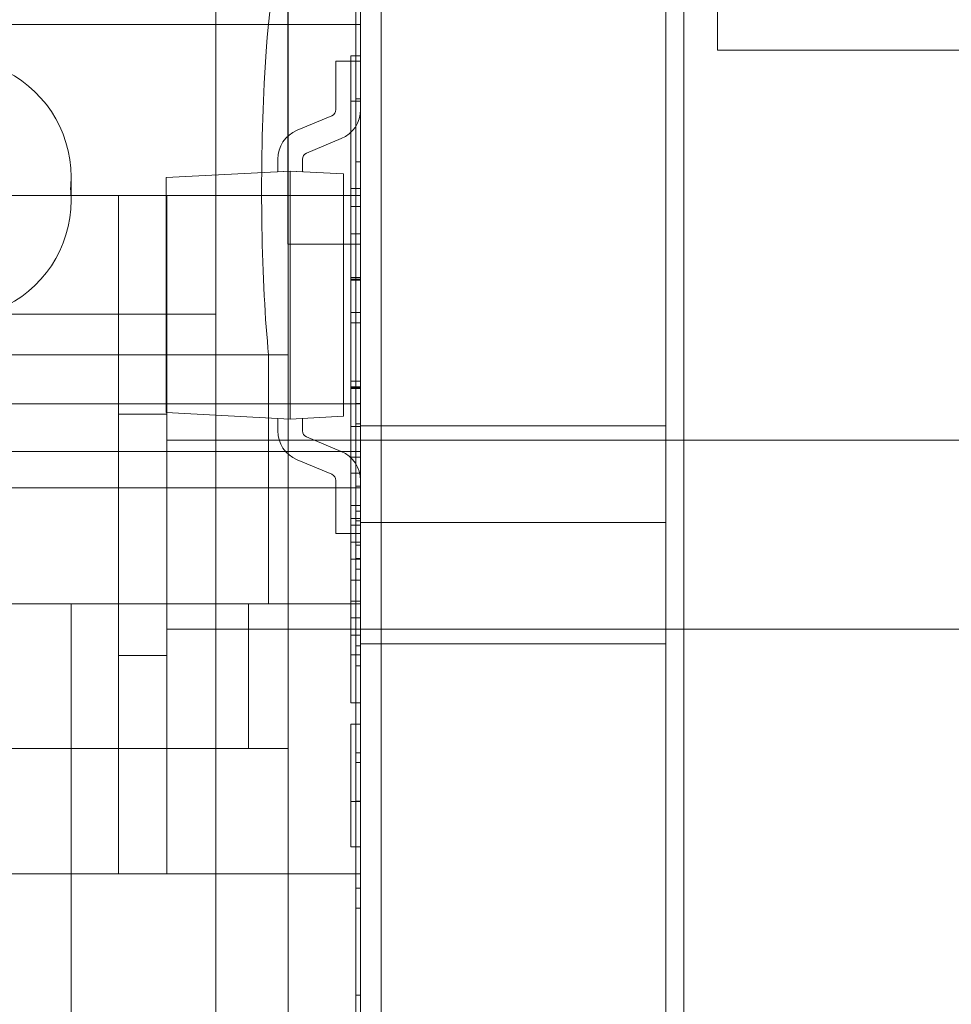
# Model space of a CAD drawing. Header units: inches. Extents: x 1 to 109, y 1 to 85.
# Tile 190 of 256: x 87.254 to 87.414, y 17.084 to 17.254. Entities that reach past the tile are written whole.
import ezdxf

# ---------------------------------------------------------------- set-up
doc = ezdxf.new("R2010")
doc.units = ezdxf.units.IN
doc.header["$MEASUREMENT"] = 0

msp = doc.modelspace()

# ---------------------------------------------------------------- linework, layer by layer
at = {"color": 7, "linetype": 'Continuous', "lineweight": 15, "ltscale": 5}
for p, q in [((87.31622581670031, 21.51910503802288), (87.31622581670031, 15.47743837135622)), ((87.36830915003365, 21.51910503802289), (87.36830915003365, 15.47743837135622)), ((87.31272122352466, 17.83160503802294), (87.31272122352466, 14.83160503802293)), ((87.36522122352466, 14.83160503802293), (87.36522122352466, 17.83160503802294)), ((87.31272122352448, 17.06493837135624), (87.31272122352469, 17.56493837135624)), ((87.31622581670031, 17.46452170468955), (87.31622581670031, 17.07368837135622)), ((87.37414248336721, 17.24827170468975), (87.37414248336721, 17.41493837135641)), ((87.31272122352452, 17.41055531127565), (87.3127212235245, 17.18745819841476)), ((87.300267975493, 17.15307944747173), (87.30026797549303, 17.37723791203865)), ((87.31272122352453, 17.37723791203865), (87.31272122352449, 17.15307944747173)), ((87.31188789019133, 17.18749759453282), (87.31188789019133, 17.3607717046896)), ((87.31272122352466, 17.18749759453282), (87.31272122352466, 17.3607717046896)), ((87.31188789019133, 17.23993837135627), (87.31188789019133, 17.33993837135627)), ((87.31272122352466, 17.23993837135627), (87.31272122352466, 17.33993837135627)), ((87.31188789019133, 17.30660503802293), (87.31188789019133, 17.18404581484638)), ((87.31272122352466, 17.30660503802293), (87.31272122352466, 17.18404581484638)), ((87.28781472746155, 17.15307944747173), (87.28781472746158, 17.30468025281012)), ((87.31188789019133, 17.2857717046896), (87.31188789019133, 17.23993837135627)), ((87.31272122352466, 17.2857717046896), (87.31272122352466, 17.23993837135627)), ((87.30022122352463, 17.27327170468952), (87.30022122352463, 17.22327170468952)), ((87.31272122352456, 17.27327170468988), (87.31272122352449, 17.22327170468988)), ((87.30026797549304, 17.26260480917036), (87.300267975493, 17.19589883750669)), ((87.31272122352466, 17.25868837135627), (87.31272122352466, 17.1670217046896)), ((87.36522122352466, 17.25868837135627), (87.36522122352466, 17.1670217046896)), ((87.28781472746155, 17.20289243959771), (87.28781472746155, 17.25436586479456)), ((87.31272122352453, 17.2527054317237), (87.20479307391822, 17.2527054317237)), ((87.31272122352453, 17.2527054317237), (87.31272122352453, 17.17303959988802)), ((87.54080915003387, 17.24827170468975), (87.37414248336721, 17.24827170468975)), ((87.308456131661, 17.24639882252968), (87.31272122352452, 17.24639882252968)), ((87.308456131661, 17.23807109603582), (87.308456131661, 17.24639882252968)), ((87.311054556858, 17.24729235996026), (87.311054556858, 17.23950211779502)), ((87.311054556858, 17.24729235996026), (87.31272122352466, 17.24729235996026)), ((87.31272122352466, 17.24729235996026), (87.31272122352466, 17.23950211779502)), ((87.31272122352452, 17.23807109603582), (87.31272122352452, 17.24639882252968)), ((87.311054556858, 17.23950211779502), (87.311054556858, 17.22447807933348)), ((87.311054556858, 17.23950211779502), (87.31272122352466, 17.23950211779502)), ((87.31188789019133, 17.23993837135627), (87.31272122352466, 17.23993837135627)), ((87.31272122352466, 17.23950211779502), (87.31272122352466, 17.22447807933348)), ((87.30775075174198, 17.23701165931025), (87.30177493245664, 17.2345133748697)), ((87.30939586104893, 17.2330766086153), (87.30342004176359, 17.23057832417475)), ((87.29844956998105, 17.22951888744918), (87.29844956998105, 17.22738752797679)), ((87.30271466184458, 17.22951888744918), (87.30271466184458, 17.22738752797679)), ((87.31188789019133, 17.1257717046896), (87.31188789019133, 17.22910503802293)), ((87.31188789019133, 17.22910503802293), (87.31272122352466, 17.22910503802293)), ((87.31272122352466, 17.1257717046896), (87.31272122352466, 17.22910503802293)), ((87.27925665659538, 17.22638167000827), (87.30058211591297, 17.22749928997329)), ((87.30058211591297, 17.22749928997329), (87.29844956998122, 17.22738752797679)), ((87.30058211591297, 17.22749928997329), (87.30271466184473, 17.22738752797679)), ((87.30976846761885, 17.22701785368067), (87.30058211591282, 17.22749928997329)), ((87.30058211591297, 17.22749928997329), (87.30058211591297, 17.18484837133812)), ((87.26290823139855, 17.22247158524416), (87.26290823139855, 17.22648455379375)), ((87.26290823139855, 17.22247158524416), (87.26290823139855, 17.22648455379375)), ((87.27925665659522, 17.18596599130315), (87.27925665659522, 17.22638167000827)), ((87.30976846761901, 17.22701785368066), (87.30976846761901, 17.18532980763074)), ((87.311054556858, 17.22447807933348), (87.31272122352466, 17.22447807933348)), ((87.311054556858, 17.22447807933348), (87.311054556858, 17.21668783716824)), ((87.31272122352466, 17.22447807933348), (87.31272122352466, 17.21668783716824)), ((87.31272122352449, 17.22327170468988), (87.18772122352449, 17.22327170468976)), ((87.18772122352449, 17.22327170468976), (87.27105455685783, 17.22327170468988)), ((87.27105455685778, 17.10660503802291), (87.2710545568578, 17.22327170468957)), ((87.27938789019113, 17.22327170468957), (87.2710545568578, 17.22327170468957)), ((87.27938789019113, 17.22327170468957), (87.2793878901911, 17.10660503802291)), ((87.27938789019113, 17.22327170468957), (87.31272122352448, 17.22327170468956)), ((87.30022122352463, 17.22327170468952), (87.31272122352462, 17.22327170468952)), ((87.30022122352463, 17.21493837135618), (87.30022122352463, 17.22327170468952)), ((87.31272122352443, 17.1066050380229), (87.31272122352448, 17.22327170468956)), ((87.31272122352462, 17.21493837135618), (87.31272122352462, 17.22327170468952)), ((87.311054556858, 17.22141762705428), (87.31272122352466, 17.22141762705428)), ((87.311054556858, 17.22141762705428), (87.311054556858, 17.20138557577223)), ((87.311054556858, 17.20917581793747), (87.311054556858, 17.22141762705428)), ((87.31272122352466, 17.22141762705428), (87.31272122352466, 17.20138557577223)), ((87.31272122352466, 17.20917581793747), (87.31272122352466, 17.22141762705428)), ((87.311054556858, 17.21668783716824), (87.31272122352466, 17.21668783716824)), ((87.30022122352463, 17.21493837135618), (87.31272122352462, 17.21493837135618)), ((87.31188789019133, 17.21493837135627), (87.31188789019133, 17.16734646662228)), ((87.31188789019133, 17.21493837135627), (87.31272122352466, 17.21493837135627)), ((87.31188789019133, 17.16657055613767), (87.31188789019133, 17.21493837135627)), ((87.31272122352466, 17.21493837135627), (87.31272122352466, 17.16734646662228)), ((87.31272122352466, 17.16657055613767), (87.31272122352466, 17.21493837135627)), ((87.311054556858, 17.20917581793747), (87.31272122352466, 17.20917581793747)), ((87.311054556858, 17.20138557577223), (87.311054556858, 17.20917581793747)), ((87.311054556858, 17.20889759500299), (87.31272122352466, 17.20889759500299)), ((87.311054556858, 17.20889759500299), (87.311054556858, 17.20318533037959)), ((87.311054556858, 17.20872370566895), (87.31272122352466, 17.20872370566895)), ((87.311054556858, 17.20318533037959), (87.311054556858, 17.20872370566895)), ((87.31272122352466, 17.20138557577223), (87.31272122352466, 17.20917581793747)), ((87.31272122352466, 17.20889759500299), (87.31272122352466, 17.20318533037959)), ((87.31272122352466, 17.20318533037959), (87.31272122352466, 17.20872370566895)), ((87.20479307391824, 17.20289243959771), (87.28781472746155, 17.20289243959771)), ((87.28781472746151, 17.15307944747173), (87.28781472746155, 17.20289243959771)), ((87.311054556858, 17.20318533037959), (87.31272122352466, 17.20318533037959)), ((87.311054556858, 17.20138557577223), (87.31272122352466, 17.20138557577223)), ((87.2047930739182, 17.19589883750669), (87.29689354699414, 17.19589883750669)), ((87.300267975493, 17.19589883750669), (87.2047930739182, 17.19589883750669)), ((87.29689354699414, 17.15307944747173), (87.29689354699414, 17.19589883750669)), ((87.300267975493, 17.19589883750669), (87.300267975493, 17.15307944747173)), ((87.311054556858, 17.1913695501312), (87.31272122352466, 17.1913695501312)), ((87.311054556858, 17.1913695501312), (87.311054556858, 17.18357930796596)), ((87.311054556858, 17.19037838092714), (87.31272122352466, 17.19037838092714)), ((87.311054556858, 17.1902566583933), (87.31272122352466, 17.1902566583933)), ((87.311054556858, 17.19022188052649), (87.31272122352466, 17.19022188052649)), ((87.31272122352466, 17.1913695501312), (87.31272122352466, 17.18357930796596)), ((87.311054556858, 17.19007407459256), (87.31272122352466, 17.19007407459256)), ((87.3127212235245, 17.18745819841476), (87.01908605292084, 17.18745819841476)), ((87.31188789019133, 17.16902471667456), (87.31188789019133, 17.18749759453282)), ((87.31188789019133, 17.18749759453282), (87.31272122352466, 17.18749759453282)), ((87.31272122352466, 17.16902471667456), (87.31272122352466, 17.18749759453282)), ((87.3127212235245, 17.17925609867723), (87.3127212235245, 17.18745819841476)), ((87.31272122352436, 17.18745819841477), (87.31272122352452, 17.17925609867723)), ((87.27938789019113, 17.18569656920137), (87.27105455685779, 17.18569656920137)), ((87.27105455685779, 17.1441801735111), (87.27105455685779, 17.18569656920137)), ((87.27925665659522, 17.18596599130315), (87.30058211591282, 17.18484837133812)), ((87.27938789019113, 17.18118837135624), (87.27938789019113, 17.18567576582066)), ((87.30976846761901, 17.18532980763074), (87.30058211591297, 17.18484837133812)), ((87.30058211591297, 17.18484837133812), (87.29844956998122, 17.18496013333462)), ((87.29844956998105, 17.18282877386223), (87.29844956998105, 17.18496013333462)), ((87.30058211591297, 17.18484837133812), (87.30271466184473, 17.18496013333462)), ((87.30271466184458, 17.18282877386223), (87.30271466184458, 17.18496013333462)), ((87.311054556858, 17.18357930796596), (87.31272122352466, 17.18357930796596)), ((87.31188789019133, 17.18404581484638), (87.31188789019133, 17.16085202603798)), ((87.31188789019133, 17.18404581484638), (87.31272122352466, 17.18404581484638)), ((87.31272122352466, 17.18404581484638), (87.31272122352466, 17.16085202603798)), ((87.36522122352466, 17.18368837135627), (87.31272122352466, 17.18368837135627)), ((87.31272122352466, 17.18368837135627), (87.31272122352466, 17.14627327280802)), ((87.36522122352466, 17.18368837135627), (87.36522122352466, 17.14627327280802)), ((87.30939586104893, 17.17927105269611), (87.30342004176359, 17.18176933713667)), ((87.27938789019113, 17.18118837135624), (87.27938789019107, 17.14868837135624)), ((87.27938789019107, 17.14868837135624), (87.27938789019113, 17.18118837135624)), ((87.27938789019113, 17.14868837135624), (87.27938789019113, 17.18118837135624)), ((87.27938789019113, 17.18118837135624), (87.41688789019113, 17.18118837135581)), ((87.31272122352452, 17.17925609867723), (87.01908605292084, 17.17925609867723)), ((87.311054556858, 17.17829307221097), (87.311054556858, 17.16997246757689)), ((87.311054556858, 17.16076502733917), (87.311054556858, 17.17829307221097)), ((87.311054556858, 17.17829307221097), (87.31272122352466, 17.17829307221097)), ((87.31272122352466, 17.16076502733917), (87.31272122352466, 17.17829307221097)), ((87.31272122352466, 17.17829307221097), (87.31272122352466, 17.16997246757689)), ((87.30775075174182, 17.17533600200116), (87.30177493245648, 17.17783428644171)), ((87.311054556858, 17.17551084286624), (87.31272122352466, 17.17551084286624)), ((87.30845613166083, 17.17427656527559), (87.30845613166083, 17.16516333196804)), ((87.31188789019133, 17.1732717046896), (87.31272122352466, 17.1732717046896)), ((87.31188789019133, 17.14237914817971), (87.31188789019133, 17.1732717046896)), ((87.31188789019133, 17.1732717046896), (87.31188789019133, 17.14583092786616)), ((87.31272122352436, 17.17427656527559), (87.31272122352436, 17.16516333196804)), ((87.31272122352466, 17.14237914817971), (87.31272122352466, 17.1732717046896)), ((87.31272122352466, 17.1732717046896), (87.31272122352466, 17.14583092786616)), ((87.20479307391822, 17.17300464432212), (87.31272122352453, 17.17300464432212)), ((87.311054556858, 17.16997246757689), (87.311054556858, 17.1665990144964)), ((87.311054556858, 17.16997246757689), (87.31272122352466, 17.16997246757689)), ((87.31272122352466, 17.16997246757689), (87.31272122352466, 17.1665990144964)), ((87.31188789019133, 17.16734646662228), (87.31188789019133, 17.16902471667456)), ((87.31188789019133, 17.16902471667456), (87.31272122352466, 17.16902471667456)), ((87.31272122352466, 17.16734646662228), (87.31272122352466, 17.16902471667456)), ((87.311054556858, 17.167720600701), (87.31272122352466, 17.167720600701)), ((87.311054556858, 17.1665990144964), (87.311054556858, 17.14768854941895)), ((87.311054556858, 17.1665990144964), (87.31272122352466, 17.1665990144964)), ((87.31188789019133, 17.16734646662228), (87.31272122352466, 17.16734646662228)), ((87.31188789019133, 17.16657055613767), (87.31272122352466, 17.16657055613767)), ((87.31188789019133, 17.08573722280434), (87.31188789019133, 17.16657055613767)), ((87.31272122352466, 17.1670217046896), (87.36522122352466, 17.1670217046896)), ((87.31272122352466, 17.1665990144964), (87.31272122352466, 17.14768854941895)), ((87.31272122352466, 17.08573722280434), (87.31272122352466, 17.16657055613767)), ((87.30845613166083, 17.16516333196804), (87.31272122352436, 17.16516333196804)), ((87.311054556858, 17.16365159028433), (87.311054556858, 17.15714812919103)), ((87.311054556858, 17.15064466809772), (87.311054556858, 17.16365159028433)), ((87.311054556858, 17.16365159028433), (87.31272122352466, 17.16365159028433)), ((87.31188789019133, 17.16317519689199), (87.31188789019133, 17.08234186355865)), ((87.31188789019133, 17.16317519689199), (87.31272122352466, 17.16317519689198)), ((87.31188789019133, 17.15901312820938), (87.31188789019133, 17.16317519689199)), ((87.31272122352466, 17.15064466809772), (87.31272122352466, 17.16365159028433)), ((87.31272122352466, 17.16365159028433), (87.31272122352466, 17.15714812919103)), ((87.31272122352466, 17.15901312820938), (87.31272122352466, 17.16317519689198)), ((87.31272122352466, 17.16317519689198), (87.31272122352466, 17.08234186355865)), ((87.311054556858, 17.15353992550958), (87.311054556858, 17.16076502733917)), ((87.311054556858, 17.16076502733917), (87.31272122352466, 17.16076502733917)), ((87.31188789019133, 17.16085202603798), (87.31188789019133, 17.15901312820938)), ((87.31188789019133, 17.16085202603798), (87.31272122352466, 17.16085202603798)), ((87.31272122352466, 17.16085202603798), (87.31272122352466, 17.15901312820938)), ((87.31272122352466, 17.15353992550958), (87.31272122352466, 17.16076502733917)), ((87.31188789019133, 17.15901312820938), (87.31272122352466, 17.15901312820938)), ((87.311054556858, 17.15714812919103), (87.311054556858, 17.15064466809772)), ((87.311054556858, 17.15714812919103), (87.31272122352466, 17.15714812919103)), ((87.31272122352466, 17.15714812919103), (87.31272122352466, 17.15064466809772)), ((87.2047930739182, 17.15307944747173), (87.29689354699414, 17.15307944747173)), ((87.2047930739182, 17.15307944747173), (87.28781472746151, 17.15307944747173)), ((87.2047930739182, 17.15307944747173), (87.300267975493, 17.15307944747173)), ((87.26290823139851, 17.15307944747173), (87.2934387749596, 17.15307944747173)), ((87.26290823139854, 17.15307944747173), (87.28781472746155, 17.15307944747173)), ((87.26290823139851, 17.15307944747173), (87.26290823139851, 17.12817295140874)), ((87.2629082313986, 16.3892802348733), (87.26290823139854, 17.15307944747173)), ((87.28781472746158, 16.3892802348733), (87.28781472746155, 17.15307944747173)), ((87.2934387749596, 17.15307944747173), (87.29689354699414, 17.15307944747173)), ((87.2934387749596, 17.15307944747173), (87.2934387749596, 17.12817295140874)), ((87.300267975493, 17.15307944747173), (87.300267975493, 17.12817295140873)), ((87.30026797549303, 17.1530794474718), (87.31272122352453, 17.1530794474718)), ((87.30026797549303, 17.1530794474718), (87.30026797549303, 16.38928023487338)), ((87.311054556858, 17.13600318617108), (87.311054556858, 17.15353992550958)), ((87.311054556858, 17.15353992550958), (87.31272122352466, 17.15353992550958)), ((87.31272122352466, 17.13600318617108), (87.31272122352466, 17.15353992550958)), ((87.311054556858, 17.15064466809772), (87.31272122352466, 17.15064466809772)), ((87.27938789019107, 17.14868837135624), (87.27938789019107, 17.14420097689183)), ((87.41688789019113, 17.14868837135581), (87.27938789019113, 17.14868837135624)), ((87.311054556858, 17.14768854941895), (87.311054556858, 17.14431509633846)), ((87.311054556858, 17.14768854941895), (87.31272122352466, 17.14768854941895)), ((87.31272122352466, 17.14768854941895), (87.31272122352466, 17.14431509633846)), ((87.31272122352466, 17.14618837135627), (87.36522122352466, 17.14618837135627)), ((87.31188789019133, 17.14583092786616), (87.31272122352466, 17.14583092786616)), ((87.31188789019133, 17.14583092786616), (87.31188789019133, 17.0857717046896)), ((87.31272122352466, 17.14583092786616), (87.31272122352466, 17.0857717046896)), ((87.27105455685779, 17.1441801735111), (87.27938789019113, 17.1441801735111)), ((87.311054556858, 17.14431509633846), (87.311054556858, 17.13600318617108)), ((87.311054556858, 17.14431509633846), (87.31272122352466, 17.14431509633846)), ((87.31272122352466, 17.14431509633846), (87.31272122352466, 17.13600318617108)), ((87.31188789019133, 17.14237914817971), (87.31272122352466, 17.14237914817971)), ((87.31188789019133, 17.07743837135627), (87.31188789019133, 17.14237914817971)), ((87.31272122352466, 17.07743837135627), (87.31272122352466, 17.14237914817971)), ((87.311054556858, 17.13600318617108), (87.31272122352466, 17.13600318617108)), ((87.311054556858, 17.13238628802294), (87.311054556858, 17.11903158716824)), ((87.311054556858, 17.13238628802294), (87.31272122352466, 17.13238628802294)), ((87.311054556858, 17.11124134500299), (87.311054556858, 17.13238628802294)), ((87.31272122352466, 17.13238628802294), (87.31272122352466, 17.11903158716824)), ((87.31272122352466, 17.11124134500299), (87.31272122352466, 17.13238628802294)), ((87.2047930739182, 17.12817295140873), (87.300267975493, 17.12817295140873)), ((87.26290823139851, 17.12817295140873), (87.2047930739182, 17.12817295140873)), ((87.26290823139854, 16.41418673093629), (87.26290823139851, 17.12817295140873)), ((87.2934387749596, 17.12817295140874), (87.26290823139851, 17.12817295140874)), ((87.2934387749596, 17.12817295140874), (87.300267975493, 17.12817295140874)), ((87.300267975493, 17.12817295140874), (87.30026797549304, 16.41418673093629)), ((87.31188789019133, 17.12743837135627), (87.31272122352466, 17.12743837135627)), ((87.31188789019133, 17.10416426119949), (87.31188789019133, 17.12743837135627)), ((87.31188789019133, 17.12743837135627), (87.31188789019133, 17.03124759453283)), ((87.31272122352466, 17.10416426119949), (87.31272122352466, 17.12743837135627)), ((87.31272122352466, 17.12743837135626), (87.31272122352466, 17.03124759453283)), ((87.31272122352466, 17.1257717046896), (87.31188789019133, 17.1257717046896)), ((87.31188789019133, 17.10416426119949), (87.31188789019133, 17.1257717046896)), ((87.31188789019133, 17.1257717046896), (87.31188789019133, 17.10071248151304)), ((87.31272122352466, 17.10416426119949), (87.31272122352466, 17.1257717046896)), ((87.31272122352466, 17.1257717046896), (87.31272122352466, 17.10071248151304)), ((87.311054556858, 17.11903158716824), (87.31272122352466, 17.11903158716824)), ((87.311054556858, 17.11903158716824), (87.311054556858, 17.11124134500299)), ((87.31188789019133, 17.11910503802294), (87.31188789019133, 17.0732717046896)), ((87.31188789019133, 17.11910503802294), (87.31272122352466, 17.11910503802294)), ((87.31188789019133, 17.11910503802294), (87.31188789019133, 17.10071248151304)), ((87.31188789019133, 17.02779581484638), (87.31188789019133, 17.11910503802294)), ((87.31272122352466, 17.11910503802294), (87.31272122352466, 17.0732717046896)), ((87.31272122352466, 17.02779581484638), (87.31272122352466, 17.11910503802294)), ((87.31272122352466, 17.11910503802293), (87.31272122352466, 17.10071248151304)), ((87.31272122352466, 17.11903158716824), (87.31272122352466, 17.11124134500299)), ((87.311054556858, 17.11124134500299), (87.31272122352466, 17.11124134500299)), ((87.18772122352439, 17.1066050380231), (87.27105455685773, 17.10660503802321)), ((87.3127212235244, 17.10660503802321), (87.18772122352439, 17.1066050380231)), ((87.27105455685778, 17.10660503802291), (87.2793878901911, 17.10660503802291)), ((87.2793878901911, 17.10660503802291), (87.31272122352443, 17.1066050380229)), ((87.3127212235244, 17.10660503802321), (87.3127212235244, 17.08160503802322)), ((87.31188789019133, 17.10416426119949), (87.31272122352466, 17.10416426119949)), ((87.31188789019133, 17.0732717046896), (87.31188789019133, 17.10416426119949)), ((87.31188789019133, 17.0857717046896), (87.31188789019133, 17.10416426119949)), ((87.31272122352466, 17.0732717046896), (87.31272122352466, 17.10416426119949)), ((87.31272122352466, 17.0857717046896), (87.31272122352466, 17.10416426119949)), ((87.31188789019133, 17.10071248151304), (87.31272122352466, 17.10071248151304)), ((87.31188789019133, 17.10071248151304), (87.31188789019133, 17.0732717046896)), ((87.31188789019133, 17.10071248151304), (87.31188789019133, 17.07743837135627)), ((87.31272122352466, 17.10071248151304), (87.31272122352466, 17.0732717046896)), ((87.31272122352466, 17.10071248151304), (87.31272122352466, 17.07743837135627)), ((87.31188789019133, 17.0857717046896), (87.31272122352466, 17.0857717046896)), ((87.31188789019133, 17.08573722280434), (87.31272122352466, 17.08573722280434)), ((87.31188789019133, 16.90660503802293), (87.31188789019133, 17.08573722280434)), ((87.31272122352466, 16.90660503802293), (87.31272122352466, 17.08573722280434))]:
    msp.add_line(p, q, dxfattribs=at)
at = {"color": 7, "linetype": 'Continuous', "lineweight": 15, "ltscale": 25}
for centre, radius, start, end in [((87.15355915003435, 16.66477170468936), 0.9895833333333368, 3.137758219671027, 176.862241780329), ((87.15355915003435, 16.66477170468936), 0.9895833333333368, 3.137758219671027, 176.862241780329), ((87.15355915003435, 16.66477170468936), 0.983750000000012, 3.156382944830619, 176.8436170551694), ((87.15355915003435, 16.66477170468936), 0.983750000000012, 3.156382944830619, 176.8436170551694), ((87.24256792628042, 17.22648455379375), 0.02034030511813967, 0, 67.18511277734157), ((87.30730783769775, 17.23807109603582), 0.001148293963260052, 292.688126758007, 0), ((87.30730783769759, 17.23807109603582), 0.001148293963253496, 292.6881267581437, 0), ((87.30730783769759, 17.23807109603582), 0.005413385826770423, 292.6881267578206, 0), ((87.30730783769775, 17.23807109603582), 0.005413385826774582, 292.6881267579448, 0), ((87.30386295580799, 17.22951888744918), 0.005413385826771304, 112.6881267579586, 180), ((87.30386295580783, 17.22951888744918), 0.005413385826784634, 112.6881267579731, 180), ((87.30386295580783, 17.22951888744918), 0.001148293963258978, 112.6881267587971, 180), ((87.30386295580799, 17.22951888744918), 0.001148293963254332, 112.6881267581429, 180), ((87.24256792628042, 17.22648455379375), 0.02034030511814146, 354.3388089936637, 0), ((87.24256792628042, 17.22247158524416), 0.02034030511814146, 0, 5.661191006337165), ((87.24256792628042, 17.22247158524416), 0.02034030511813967, 292.8148872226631, 0), ((87.30386295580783, 17.18282877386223), 0.005413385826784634, 180, 247.3118732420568), ((87.30386295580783, 17.18282877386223), 0.005413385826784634, 180, 247.3118732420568), ((87.30386295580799, 17.18282877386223), 0.005413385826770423, 180, 247.3118732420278), ((87.30386295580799, 17.18282877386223), 0.005413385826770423, 180, 247.3118732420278), ((87.30386295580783, 17.18282877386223), 0.001148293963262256, 180, 247.3118732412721), ((87.30386295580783, 17.18282877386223), 0.001148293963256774, 180, 247.3118732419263), ((87.30386295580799, 17.18282877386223), 0.001148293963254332, 180, 247.3118732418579), ((87.30386295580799, 17.18282877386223), 0.001148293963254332, 180, 247.3118732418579), ((87.30730783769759, 17.17427656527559), 0.005413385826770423, 0, 67.31187324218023), ((87.30730783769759, 17.17427656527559), 0.005413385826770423, 0, 67.31187324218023), ((87.30730783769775, 17.17427656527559), 0.005413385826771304, 0, 67.31187324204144), ((87.30730783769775, 17.17427656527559), 0.005413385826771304, 0, 67.31187324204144), ((87.30730783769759, 17.17427656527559), 0.001148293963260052, 0, 67.31187324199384), ((87.30730783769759, 17.17427656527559), 0.001148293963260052, 0, 67.31187324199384), ((87.30730783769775, 17.17427656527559), 0.001148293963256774, 0, 67.31187324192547), ((87.30730783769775, 17.17427656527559), 0.001148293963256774, 0, 67.31187324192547)]:
    msp.add_arc(centre, radius, start, end, dxfattribs=at)
msp.add_ellipse((87.29946454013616, 17.22447806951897), major_axis=(0, 0.03902017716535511), ratio=0.09677419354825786, start_param=6.068780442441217, end_param=8.67585396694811, dxfattribs=at)
at = {"color": 7, "linetype": 'Continuous', "lineweight": 15, "ltscale": 5}
for points, knots in [([(87.311054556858, 17.19037838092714), (87.311054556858, 17.19065395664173), (87.311054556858, 17.19120502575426), (87.311054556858, 17.19203116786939), (87.311054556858, 17.19285492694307), (87.311054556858, 17.19367608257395), (87.311054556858, 17.19449304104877), (87.311054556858, 17.19530376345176), (87.31105455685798, 17.1961101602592), (87.31105455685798, 17.19692289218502), (87.311054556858, 17.1977366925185), (87.311054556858, 17.19855581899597), (87.311054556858, 17.19936643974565), (87.311054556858, 17.20016245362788), (87.311054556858, 17.20094824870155), (87.311054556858, 17.20172249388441), (87.311054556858, 17.20247792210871), (87.311054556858, 17.20322090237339), (87.311054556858, 17.20395090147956), (87.311054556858, 17.20465739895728), (87.311054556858, 17.20534544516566), (87.311054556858, 17.20600448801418), (87.31105455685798, 17.20663341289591), (87.311054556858, 17.20723041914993), (87.311054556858, 17.20780578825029), (87.311054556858, 17.20835865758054), (87.311054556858, 17.20871794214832), (87.311054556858, 17.20889759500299)], [0, 0, 0, 0, 0.03920292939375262, 0.07839414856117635, 0.117597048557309, 0.1568027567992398, 0.1959970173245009, 0.2351967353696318, 0.2744046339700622, 0.3135984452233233, 0.3546629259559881, 0.3957376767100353, 0.4367984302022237, 0.4778626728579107, 0.5189372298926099, 0.5599997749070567, 0.601062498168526, 0.6421369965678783, 0.6832001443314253, 0.7242643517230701, 0.7653353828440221, 0.8064002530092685, 0.8451206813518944, 0.8838417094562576, 0.9225636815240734, 0.9612795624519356, 1, 1, 1, 1]), ([(87.311054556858, 17.20872370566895), (87.311054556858, 17.20849947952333), (87.311054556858, 17.20805101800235), (87.311054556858, 17.20737155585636), (87.311054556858, 17.20667944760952), (87.311054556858, 17.20596845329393), (87.31105455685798, 17.20524105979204), (87.31105455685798, 17.20450403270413), (87.311054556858, 17.20377072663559), (87.311054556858, 17.20303998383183), (87.311054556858, 17.20231328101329), (87.311054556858, 17.20157258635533), (87.311054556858, 17.20081690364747), (87.311054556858, 17.20004275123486), (87.311054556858, 17.19925258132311), (87.311054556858, 17.19844853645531), (87.311054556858, 17.19763276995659), (87.311054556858, 17.19680714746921), (87.311054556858, 17.19597264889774), (87.311054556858, 17.19513158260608), (87.311054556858, 17.19430178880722), (87.31105455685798, 17.19348354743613), (87.311054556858, 17.19267893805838), (87.311054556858, 17.19187269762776), (87.311054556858, 17.19106481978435), (87.311054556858, 17.19052606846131), (87.311054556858, 17.1902566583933)], [0, 0, 0, 0, 0.04479760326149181, 0.08959705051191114, 0.1343977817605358, 0.179193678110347, 0.2239953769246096, 0.268795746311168, 0.3135945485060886, 0.3546622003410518, 0.3957280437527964, 0.4367980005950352, 0.4778635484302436, 0.518931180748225, 0.5599990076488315, 0.6010657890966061, 0.6421330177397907, 0.6832007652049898, 0.7242658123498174, 0.7653347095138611, 0.8064016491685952, 0.8451184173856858, 0.883842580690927, 0.9225642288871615, 0.9612771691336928, 1, 1, 1, 1]), ([(87.31272122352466, 17.19037838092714), (87.31272122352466, 17.19065395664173), (87.31272122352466, 17.19120502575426), (87.31272122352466, 17.19203116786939), (87.31272122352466, 17.19285492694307), (87.31272122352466, 17.19367608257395), (87.31272122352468, 17.19449304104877), (87.31272122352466, 17.19530376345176), (87.31272122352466, 17.1961101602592), (87.31272122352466, 17.19692289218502), (87.31272122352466, 17.1977366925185), (87.31272122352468, 17.19855581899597), (87.31272122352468, 17.19936643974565), (87.31272122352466, 17.20016245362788), (87.31272122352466, 17.20094824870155), (87.31272122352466, 17.20172249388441), (87.31272122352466, 17.20247792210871), (87.31272122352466, 17.20322090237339), (87.31272122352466, 17.20395090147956), (87.31272122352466, 17.20465739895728), (87.31272122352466, 17.20534544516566), (87.31272122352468, 17.20600448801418), (87.31272122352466, 17.20663341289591), (87.31272122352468, 17.20723041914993), (87.31272122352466, 17.20780578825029), (87.31272122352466, 17.20835865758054), (87.31272122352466, 17.20871794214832), (87.31272122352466, 17.20889759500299)], [0, 0, 0, 0, 0.03920292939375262, 0.07839414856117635, 0.117597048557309, 0.1568027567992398, 0.1959970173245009, 0.2351967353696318, 0.2744046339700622, 0.3135984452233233, 0.3546629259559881, 0.3957376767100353, 0.4367984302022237, 0.4778626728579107, 0.5189372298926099, 0.5599997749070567, 0.601062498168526, 0.6421369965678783, 0.6832001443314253, 0.7242643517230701, 0.7653353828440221, 0.8064002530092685, 0.8451206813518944, 0.8838417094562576, 0.9225636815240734, 0.9612795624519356, 1, 1, 1, 1]), ([(87.31272122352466, 17.20872370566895), (87.31272122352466, 17.20849947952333), (87.31272122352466, 17.20805101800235), (87.31272122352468, 17.20737155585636), (87.31272122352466, 17.20667944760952), (87.31272122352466, 17.20596845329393), (87.31272122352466, 17.20524105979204), (87.31272122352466, 17.20450403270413), (87.31272122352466, 17.20377072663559), (87.31272122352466, 17.20303998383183), (87.31272122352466, 17.20231328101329), (87.31272122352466, 17.20157258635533), (87.31272122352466, 17.20081690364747), (87.31272122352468, 17.20004275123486), (87.31272122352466, 17.19925258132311), (87.31272122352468, 17.19844853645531), (87.31272122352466, 17.19763276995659), (87.31272122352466, 17.19680714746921), (87.31272122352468, 17.19597264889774), (87.31272122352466, 17.19513158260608), (87.31272122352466, 17.19430178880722), (87.31272122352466, 17.19348354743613), (87.31272122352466, 17.19267893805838), (87.31272122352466, 17.19187269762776), (87.31272122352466, 17.19106481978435), (87.31272122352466, 17.19052606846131), (87.31272122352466, 17.1902566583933)], [0, 0, 0, 0, 0.04479760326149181, 0.08959705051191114, 0.1343977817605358, 0.179193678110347, 0.2239953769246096, 0.268795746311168, 0.3135945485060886, 0.3546622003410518, 0.3957280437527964, 0.4367980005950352, 0.4778635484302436, 0.518931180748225, 0.5599990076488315, 0.6010657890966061, 0.6421330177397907, 0.6832007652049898, 0.7242658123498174, 0.7653347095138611, 0.8064016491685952, 0.8451184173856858, 0.883842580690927, 0.9225642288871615, 0.9612771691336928, 1, 1, 1, 1]), ([(87.311054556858, 17.19022188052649), (87.311054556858, 17.19044405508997), (87.31105455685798, 17.19088826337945), (87.311054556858, 17.1915540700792), (87.311054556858, 17.19221827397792), (87.311054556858, 17.19287906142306), (87.31105455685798, 17.19353531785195), (87.311054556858, 17.19418582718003), (87.311054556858, 17.194811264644), (87.311054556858, 17.19541085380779), (87.31105455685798, 17.19598428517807), (87.311054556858, 17.19654804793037), (87.311054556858, 17.19710150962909), (87.31105455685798, 17.19764091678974), (87.311054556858, 17.19822293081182), (87.311054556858, 17.19885319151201), (87.311054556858, 17.19952067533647), (87.311054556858, 17.20017038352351), (87.311054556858, 17.20080263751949), (87.31105455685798, 17.20141449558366), (87.311054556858, 17.20201877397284), (87.311054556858, 17.2026083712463), (87.311054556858, 17.20299300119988), (87.311054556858, 17.20318533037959)], [0, 0, 0, 0, 0.04481947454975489, 0.0896105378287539, 0.1343896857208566, 0.1791974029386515, 0.2240230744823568, 0.2688426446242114, 0.3136503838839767, 0.3547230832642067, 0.3958010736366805, 0.4368800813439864, 0.4779522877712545, 0.5190059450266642, 0.5600705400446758, 0.6150649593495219, 0.670051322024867, 0.7250482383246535, 0.7800351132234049, 0.8350276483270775, 0.8900219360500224, 0.9450069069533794, 1, 1, 1, 1]), ([(87.311054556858, 17.20318533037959), (87.31105455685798, 17.20300366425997), (87.31105455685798, 17.20264038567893), (87.311054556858, 17.2020876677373), (87.31105455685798, 17.2015190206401), (87.311054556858, 17.20092950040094), (87.31105455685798, 17.20031978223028), (87.311054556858, 17.19970154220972), (87.311054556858, 17.19907804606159), (87.311054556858, 17.19845264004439), (87.311054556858, 17.19781398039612), (87.311054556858, 17.19716034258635), (87.311054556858, 17.19649056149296), (87.311054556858, 17.19580640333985), (87.311054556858, 17.19511034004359), (87.311054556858, 17.1944040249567), (87.311054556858, 17.19368835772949), (87.311054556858, 17.19296895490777), (87.31105455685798, 17.19224729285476), (87.311054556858, 17.19152483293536), (87.31105455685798, 17.19079984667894), (87.311054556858, 17.19031607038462), (87.311054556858, 17.19007407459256)], [0, 0, 0, 0, 0.05226457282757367, 0.1045137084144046, 0.1567623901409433, 0.209032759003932, 0.2613033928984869, 0.3135628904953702, 0.3628402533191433, 0.4121306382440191, 0.4614209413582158, 0.5106946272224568, 0.5599688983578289, 0.6092572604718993, 0.6585462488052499, 0.707824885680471, 0.757111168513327, 0.8064203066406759, 0.8548313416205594, 0.9031985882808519, 0.9515777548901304, 1, 1, 1, 1]), ([(87.31272122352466, 17.19022188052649), (87.31272122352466, 17.19044405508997), (87.31272122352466, 17.19088826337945), (87.31272122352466, 17.1915540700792), (87.31272122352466, 17.19221827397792), (87.31272122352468, 17.19287906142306), (87.31272122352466, 17.19353531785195), (87.31272122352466, 17.19418582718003), (87.31272122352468, 17.194811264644), (87.31272122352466, 17.19541085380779), (87.31272122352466, 17.19598428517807), (87.31272122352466, 17.19654804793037), (87.31272122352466, 17.19710150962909), (87.31272122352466, 17.19764091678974), (87.31272122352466, 17.19822293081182), (87.31272122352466, 17.19885319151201), (87.31272122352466, 17.19952067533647), (87.31272122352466, 17.20017038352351), (87.31272122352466, 17.20080263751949), (87.31272122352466, 17.20141449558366), (87.31272122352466, 17.20201877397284), (87.31272122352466, 17.2026083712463), (87.31272122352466, 17.20299300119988), (87.31272122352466, 17.20318533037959)], [0, 0, 0, 0, 0.04481947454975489, 0.0896105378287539, 0.1343896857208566, 0.1791974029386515, 0.2240230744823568, 0.2688426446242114, 0.3136503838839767, 0.3547230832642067, 0.3958010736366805, 0.4368800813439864, 0.4779522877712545, 0.5190059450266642, 0.5600705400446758, 0.6150649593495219, 0.670051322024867, 0.7250482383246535, 0.7800351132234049, 0.8350276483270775, 0.8900219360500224, 0.9450069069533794, 1, 1, 1, 1]), ([(87.31272122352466, 17.20318533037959), (87.31272122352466, 17.20300366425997), (87.31272122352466, 17.20264038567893), (87.31272122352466, 17.2020876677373), (87.31272122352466, 17.2015190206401), (87.31272122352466, 17.20092950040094), (87.31272122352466, 17.20031978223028), (87.31272122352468, 17.19970154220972), (87.31272122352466, 17.19907804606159), (87.31272122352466, 17.19845264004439), (87.31272122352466, 17.19781398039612), (87.31272122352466, 17.19716034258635), (87.31272122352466, 17.19649056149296), (87.31272122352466, 17.19580640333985), (87.31272122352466, 17.19511034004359), (87.31272122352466, 17.1944040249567), (87.31272122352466, 17.19368835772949), (87.31272122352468, 17.19296895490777), (87.31272122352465, 17.19224729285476), (87.31272122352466, 17.19152483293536), (87.31272122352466, 17.19079984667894), (87.31272122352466, 17.19031607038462), (87.31272122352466, 17.19007407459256)], [0, 0, 0, 0, 0.05226457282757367, 0.1045137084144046, 0.1567623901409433, 0.209032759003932, 0.2613033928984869, 0.3135628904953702, 0.3628402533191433, 0.4121306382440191, 0.4614209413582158, 0.5106946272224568, 0.5599688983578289, 0.6092572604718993, 0.6585462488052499, 0.707824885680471, 0.757111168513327, 0.8064203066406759, 0.8548313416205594, 0.9031985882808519, 0.9515777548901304, 1, 1, 1, 1]), ([(87.311054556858, 17.167720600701), (87.311054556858, 17.1677245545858), (87.311054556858, 17.16773246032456), (87.311054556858, 17.16776884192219), (87.311054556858, 17.16784738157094), (87.311054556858, 17.16795062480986), (87.31105455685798, 17.16807923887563), (87.31105455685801, 17.16825222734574), (87.31105455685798, 17.16845597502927), (87.311054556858, 17.16867728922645), (87.311054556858, 17.16892114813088), (87.31105455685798, 17.16919742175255), (87.31105455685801, 17.16950555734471), (87.31105455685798, 17.16984378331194), (87.311054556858, 17.17020806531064), (87.31105455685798, 17.17059950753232), (87.311054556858, 17.17101985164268), (87.311054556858, 17.17146970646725), (87.31105455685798, 17.17194848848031), (87.311054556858, 17.17245084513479), (87.31105455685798, 17.1729667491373), (87.311054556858, 17.17349841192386), (87.311054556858, 17.17404185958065), (87.311054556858, 17.17460450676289), (87.311054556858, 17.17518602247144), (87.311054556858, 17.17579816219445), (87.311054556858, 17.17643938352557), (87.31105455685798, 17.17710875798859), (87.311054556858, 17.17779511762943), (87.311054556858, 17.17849781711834), (87.31105455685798, 17.17921428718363), (87.311054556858, 17.17992950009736), (87.311054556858, 17.18064194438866), (87.311054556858, 17.18135089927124), (87.311054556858, 17.18207091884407), (87.311054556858, 17.18280080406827), (87.311054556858, 17.18353886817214), (87.311054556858, 17.1842849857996), (87.311054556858, 17.18503919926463), (87.311054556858, 17.18579947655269), (87.311054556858, 17.18656400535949), (87.311054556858, 17.18732820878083), (87.311054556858, 17.18809156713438), (87.311054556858, 17.18885281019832), (87.311054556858, 17.18961544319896), (87.311054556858, 17.19012405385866), (87.311054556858, 17.19037838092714)], [0, 0, 0, 0, 0.02509159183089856, 0.05017029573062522, 0.07525598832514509, 0.100351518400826, 0.1254373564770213, 0.1505196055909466, 0.1756120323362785, 0.1986102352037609, 0.2216051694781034, 0.2446037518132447, 0.2676013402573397, 0.2905988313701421, 0.3135967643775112, 0.3365938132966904, 0.3595924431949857, 0.382589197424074, 0.4055861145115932, 0.4285860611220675, 0.4515829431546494, 0.4732647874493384, 0.4949498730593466, 0.5166345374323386, 0.538316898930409, 0.5599991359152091, 0.5829977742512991, 0.6059954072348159, 0.6289912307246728, 0.6519887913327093, 0.6749865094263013, 0.6979831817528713, 0.7196672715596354, 0.741350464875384, 0.7630323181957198, 0.784716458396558, 0.8064023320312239, 0.8280849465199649, 0.8497660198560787, 0.8714511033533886, 0.8931359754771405, 0.9148179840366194, 0.9361151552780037, 0.9574114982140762, 0.9787039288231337, 1, 1, 1, 1]), ([(87.311054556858, 17.1902566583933), (87.311054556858, 17.18995527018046), (87.31105455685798, 17.18935261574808), (87.311054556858, 17.18844910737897), (87.311054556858, 17.18754699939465), (87.31105455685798, 17.18664796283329), (87.311054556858, 17.18575318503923), (87.311054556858, 17.1848640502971), (87.31105455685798, 17.18400661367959), (87.311054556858, 17.18318178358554), (87.31105455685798, 17.18239007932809), (87.311054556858, 17.18160840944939), (87.31105455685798, 17.18083800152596), (87.311054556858, 17.18008020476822), (87.311054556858, 17.17933649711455), (87.311054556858, 17.17860843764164), (87.31105455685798, 17.17789716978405), (87.311054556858, 17.17720381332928), (87.311054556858, 17.17652937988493), (87.311054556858, 17.17587455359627), (87.31105455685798, 17.17525208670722), (87.311054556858, 17.17466124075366), (87.311054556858, 17.17410115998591), (87.311054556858, 17.17356059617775), (87.31105455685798, 17.17303988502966), (87.311054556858, 17.17252919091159), (87.31105455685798, 17.17203035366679), (87.311054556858, 17.1715478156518), (87.311054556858, 17.17109483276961), (87.311054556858, 17.17067297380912), (87.311054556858, 17.17028012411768), (87.31105455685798, 17.16992134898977), (87.311054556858, 17.16959510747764), (87.311054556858, 17.16930050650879), (87.311054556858, 17.16903177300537), (87.311054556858, 17.16878914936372), (87.311054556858, 17.16855493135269), (87.311054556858, 17.16833742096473), (87.311054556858, 17.16814324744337), (87.311054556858, 17.16798497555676), (87.311054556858, 17.16787290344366), (87.31105455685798, 17.16780107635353), (87.311054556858, 17.16776061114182), (87.311054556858, 17.16773646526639), (87.311054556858, 17.16772588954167), (87.311054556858, 17.167720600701)], [0, 0, 0, 0, 0.02509011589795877, 0.05017007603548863, 0.0752454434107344, 0.1003313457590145, 0.1254239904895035, 0.1505159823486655, 0.1756037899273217, 0.1985995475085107, 0.2215970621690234, 0.2445959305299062, 0.2675953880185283, 0.2905942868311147, 0.3135922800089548, 0.3365908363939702, 0.3595900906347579, 0.3825889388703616, 0.4055872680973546, 0.4285860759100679, 0.4515848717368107, 0.4732693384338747, 0.4949530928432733, 0.5166352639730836, 0.538318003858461, 0.5600038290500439, 0.5830063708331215, 0.6060047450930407, 0.6289988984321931, 0.6519960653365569, 0.6749980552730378, 0.6979985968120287, 0.7196815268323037, 0.7413637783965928, 0.7630479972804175, 0.7847327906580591, 0.8064154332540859, 0.8335154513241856, 0.8606208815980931, 0.8877319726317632, 0.9148368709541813, 0.9361239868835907, 0.9574077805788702, 0.9786999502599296, 1, 1, 1, 1]), ([(87.311054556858, 17.17551084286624), (87.31105455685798, 17.17551341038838), (87.311054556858, 17.17551854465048), (87.311054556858, 17.17554888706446), (87.31105455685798, 17.17561231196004), (87.311054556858, 17.17570041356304), (87.311054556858, 17.17581799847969), (87.31105455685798, 17.1759634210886), (87.311054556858, 17.17613161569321), (87.311054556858, 17.17631799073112), (87.311054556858, 17.17652832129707), (87.311054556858, 17.17677496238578), (87.31105455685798, 17.17704651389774), (87.311054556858, 17.17734032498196), (87.311054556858, 17.17766886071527), (87.311054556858, 17.17802233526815), (87.311054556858, 17.17839669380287), (87.311054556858, 17.17879250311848), (87.311054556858, 17.17920941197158), (87.311054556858, 17.17964854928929), (87.311054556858, 17.1801142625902), (87.311054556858, 17.18060090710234), (87.31105455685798, 17.18110852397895), (87.311054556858, 17.18163996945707), (87.311054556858, 17.18218509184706), (87.311054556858, 17.18274567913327), (87.311054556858, 17.18332048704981), (87.31105455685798, 17.18390140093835), (87.311054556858, 17.18449011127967), (87.31105455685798, 17.18509227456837), (87.311054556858, 17.18570839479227), (87.311054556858, 17.18633562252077), (87.311054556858, 17.18697184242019), (87.31105455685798, 17.18761593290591), (87.311054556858, 17.18826442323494), (87.31105455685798, 17.18891466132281), (87.311054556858, 17.18956800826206), (87.311054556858, 17.19000387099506), (87.311054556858, 17.19022188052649)], [0, 0, 0, 0, 0.02927098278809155, 0.05853304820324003, 0.08780458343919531, 0.1170756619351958, 0.1463427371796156, 0.1756124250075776, 0.2032071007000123, 0.2308073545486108, 0.2584030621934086, 0.2859955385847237, 0.3136000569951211, 0.3411947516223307, 0.3687885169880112, 0.3963899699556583, 0.4239847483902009, 0.4515807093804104, 0.4786877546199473, 0.5057909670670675, 0.5328937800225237, 0.5600025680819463, 0.5875960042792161, 0.6151916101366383, 0.6427939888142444, 0.6703862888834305, 0.6979822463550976, 0.7250918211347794, 0.7521922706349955, 0.7792979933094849, 0.8064006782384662, 0.834059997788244, 0.8617200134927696, 0.8893673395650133, 0.9170321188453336, 0.9446937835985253, 0.9723369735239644, 0.9999999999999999, 0.9999999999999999, 0.9999999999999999, 0.9999999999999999]), ([(87.31272122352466, 17.167720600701), (87.31272122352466, 17.1677245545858), (87.31272122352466, 17.16773246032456), (87.31272122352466, 17.16776884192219), (87.31272122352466, 17.16784738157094), (87.31272122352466, 17.16795062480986), (87.31272122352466, 17.16807923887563), (87.31272122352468, 17.16825222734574), (87.31272122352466, 17.16845597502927), (87.31272122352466, 17.16867728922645), (87.31272122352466, 17.16892114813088), (87.31272122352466, 17.16919742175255), (87.31272122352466, 17.16950555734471), (87.31272122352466, 17.16984378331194), (87.31272122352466, 17.17020806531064), (87.31272122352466, 17.17059950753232), (87.31272122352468, 17.17101985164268), (87.31272122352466, 17.17146970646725), (87.31272122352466, 17.17194848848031), (87.31272122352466, 17.17245084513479), (87.31272122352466, 17.1729667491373), (87.31272122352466, 17.17349841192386), (87.31272122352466, 17.17404185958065), (87.31272122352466, 17.17460450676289), (87.31272122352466, 17.17518602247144), (87.31272122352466, 17.17579816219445), (87.31272122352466, 17.17643938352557), (87.31272122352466, 17.17710875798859), (87.31272122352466, 17.17779511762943), (87.31272122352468, 17.17849781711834), (87.31272122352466, 17.17921428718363), (87.31272122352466, 17.17992950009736), (87.31272122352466, 17.18064194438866), (87.31272122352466, 17.18135089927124), (87.31272122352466, 17.18207091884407), (87.31272122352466, 17.18280080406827), (87.31272122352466, 17.18353886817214), (87.31272122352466, 17.1842849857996), (87.31272122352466, 17.18503919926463), (87.31272122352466, 17.18579947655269), (87.31272122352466, 17.18656400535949), (87.31272122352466, 17.18732820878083), (87.31272122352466, 17.18809156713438), (87.31272122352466, 17.18885281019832), (87.31272122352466, 17.18961544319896), (87.31272122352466, 17.19012405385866), (87.31272122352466, 17.19037838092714)], [0, 0, 0, 0, 0.02509159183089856, 0.05017029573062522, 0.07525598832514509, 0.100351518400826, 0.1254373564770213, 0.1505196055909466, 0.1756120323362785, 0.1986102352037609, 0.2216051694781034, 0.2446037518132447, 0.2676013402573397, 0.2905988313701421, 0.3135967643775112, 0.3365938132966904, 0.3595924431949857, 0.382589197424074, 0.4055861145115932, 0.4285860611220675, 0.4515829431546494, 0.4732647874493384, 0.4949498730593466, 0.5166345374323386, 0.538316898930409, 0.5599991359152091, 0.5829977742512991, 0.6059954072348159, 0.6289912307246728, 0.6519887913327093, 0.6749865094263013, 0.6979831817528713, 0.7196672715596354, 0.741350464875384, 0.7630323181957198, 0.784716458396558, 0.8064023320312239, 0.8280849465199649, 0.8497660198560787, 0.8714511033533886, 0.8931359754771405, 0.9148179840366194, 0.9361151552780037, 0.9574114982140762, 0.9787039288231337, 1, 1, 1, 1]), ([(87.31272122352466, 17.1902566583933), (87.31272122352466, 17.18995527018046), (87.31272122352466, 17.18935261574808), (87.31272122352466, 17.18844910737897), (87.31272122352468, 17.18754699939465), (87.31272122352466, 17.18664796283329), (87.31272122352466, 17.18575318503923), (87.31272122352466, 17.1848640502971), (87.31272122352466, 17.18400661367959), (87.31272122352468, 17.18318178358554), (87.31272122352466, 17.18239007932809), (87.31272122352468, 17.18160840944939), (87.31272122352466, 17.18083800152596), (87.31272122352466, 17.18008020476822), (87.31272122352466, 17.17933649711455), (87.31272122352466, 17.17860843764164), (87.31272122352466, 17.17789716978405), (87.31272122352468, 17.17720381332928), (87.31272122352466, 17.17652937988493), (87.31272122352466, 17.17587455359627), (87.31272122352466, 17.17525208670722), (87.31272122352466, 17.17466124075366), (87.31272122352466, 17.17410115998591), (87.31272122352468, 17.17356059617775), (87.31272122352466, 17.17303988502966), (87.31272122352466, 17.17252919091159), (87.31272122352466, 17.17203035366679), (87.31272122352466, 17.1715478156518), (87.31272122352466, 17.17109483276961), (87.31272122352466, 17.17067297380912), (87.31272122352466, 17.17028012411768), (87.31272122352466, 17.16992134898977), (87.31272122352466, 17.16959510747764), (87.31272122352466, 17.16930050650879), (87.31272122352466, 17.16903177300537), (87.31272122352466, 17.16878914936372), (87.31272122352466, 17.16855493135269), (87.31272122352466, 17.16833742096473), (87.31272122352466, 17.16814324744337), (87.31272122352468, 17.16798497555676), (87.31272122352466, 17.16787290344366), (87.31272122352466, 17.16780107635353), (87.31272122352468, 17.16776061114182), (87.31272122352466, 17.16773646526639), (87.31272122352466, 17.16772588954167), (87.31272122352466, 17.167720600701)], [0, 0, 0, 0, 0.02509011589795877, 0.05017007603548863, 0.0752454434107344, 0.1003313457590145, 0.1254239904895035, 0.1505159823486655, 0.1756037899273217, 0.1985995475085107, 0.2215970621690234, 0.2445959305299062, 0.2675953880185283, 0.2905942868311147, 0.3135922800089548, 0.3365908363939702, 0.3595900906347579, 0.3825889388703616, 0.4055872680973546, 0.4285860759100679, 0.4515848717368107, 0.4732693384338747, 0.4949530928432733, 0.5166352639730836, 0.538318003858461, 0.5600038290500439, 0.5830063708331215, 0.6060047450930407, 0.6289988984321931, 0.6519960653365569, 0.6749980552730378, 0.6979985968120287, 0.7196815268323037, 0.7413637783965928, 0.7630479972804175, 0.7847327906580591, 0.8064154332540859, 0.8335154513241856, 0.8606208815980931, 0.8877319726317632, 0.9148368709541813, 0.9361239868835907, 0.9574077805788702, 0.9786999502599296, 1, 1, 1, 1]), ([(87.31272122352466, 17.17551084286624), (87.31272122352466, 17.17551341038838), (87.31272122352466, 17.17551854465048), (87.31272122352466, 17.17554888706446), (87.31272122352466, 17.17561231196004), (87.31272122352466, 17.17570041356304), (87.31272122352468, 17.17581799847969), (87.31272122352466, 17.1759634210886), (87.31272122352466, 17.17613161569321), (87.31272122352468, 17.17631799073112), (87.31272122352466, 17.17652832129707), (87.31272122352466, 17.17677496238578), (87.31272122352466, 17.17704651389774), (87.31272122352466, 17.17734032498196), (87.31272122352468, 17.17766886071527), (87.31272122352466, 17.17802233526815), (87.31272122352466, 17.17839669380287), (87.31272122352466, 17.17879250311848), (87.31272122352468, 17.17920941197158), (87.31272122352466, 17.17964854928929), (87.31272122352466, 17.1801142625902), (87.31272122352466, 17.18060090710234), (87.31272122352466, 17.18110852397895), (87.31272122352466, 17.18163996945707), (87.31272122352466, 17.18218509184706), (87.31272122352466, 17.18274567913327), (87.31272122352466, 17.18332048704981), (87.31272122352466, 17.18390140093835), (87.31272122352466, 17.18449011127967), (87.31272122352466, 17.18509227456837), (87.31272122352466, 17.18570839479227), (87.31272122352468, 17.18633562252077), (87.31272122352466, 17.18697184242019), (87.31272122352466, 17.18761593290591), (87.31272122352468, 17.18826442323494), (87.31272122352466, 17.18891466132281), (87.31272122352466, 17.18956800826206), (87.31272122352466, 17.19000387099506), (87.31272122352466, 17.19022188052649)], [0, 0, 0, 0, 0.02927098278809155, 0.05853304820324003, 0.08780458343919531, 0.1170756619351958, 0.1463427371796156, 0.1756124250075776, 0.2032071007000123, 0.2308073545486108, 0.2584030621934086, 0.2859955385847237, 0.3136000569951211, 0.3411947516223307, 0.3687885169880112, 0.3963899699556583, 0.4239847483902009, 0.4515807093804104, 0.4786877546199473, 0.5057909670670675, 0.5328937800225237, 0.5600025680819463, 0.5875960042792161, 0.6151916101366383, 0.6427939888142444, 0.6703862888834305, 0.6979822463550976, 0.7250918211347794, 0.7521922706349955, 0.7792979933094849, 0.8064006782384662, 0.834059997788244, 0.8617200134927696, 0.8893673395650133, 0.9170321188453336, 0.9446937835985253, 0.9723369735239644, 0.9999999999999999, 0.9999999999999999, 0.9999999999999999, 0.9999999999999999]), ([(87.311054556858, 17.19007407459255), (87.311054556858, 17.18984706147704), (87.31105455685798, 17.18939315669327), (87.311054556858, 17.18871276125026), (87.311054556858, 17.18803455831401), (87.311054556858, 17.18736045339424), (87.311054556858, 17.1866920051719), (87.311054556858, 17.1860434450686), (87.311054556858, 17.18541558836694), (87.311054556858, 17.18480921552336), (87.311054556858, 17.18421373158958), (87.31105455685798, 17.18363085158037), (87.311054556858, 17.18306178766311), (87.311054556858, 17.1825077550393), (87.311054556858, 17.18196948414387), (87.311054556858, 17.18144761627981), (87.311054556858, 17.18094303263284), (87.311054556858, 17.18045961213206), (87.311054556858, 17.17999711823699), (87.311054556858, 17.17955469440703), (87.311054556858, 17.17912963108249), (87.311054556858, 17.17870455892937), (87.311054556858, 17.17828365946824), (87.311054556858, 17.17787370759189), (87.311054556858, 17.17749590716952), (87.311054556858, 17.17715011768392), (87.311054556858, 17.17683604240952), (87.311054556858, 17.17655482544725), (87.311054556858, 17.17630761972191), (87.311054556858, 17.17610166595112), (87.311054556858, 17.17593303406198), (87.31105455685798, 17.17579801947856), (87.311054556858, 17.17569064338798), (87.311054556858, 17.17561044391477), (87.311054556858, 17.17555805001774), (87.311054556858, 17.17552896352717), (87.311054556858, 17.17551688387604), (87.311054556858, 17.17551084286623)], [0, 0, 0, 0, 0.0292724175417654, 0.05852917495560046, 0.08779117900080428, 0.1170666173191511, 0.1463400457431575, 0.1756091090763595, 0.2032072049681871, 0.230805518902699, 0.2584030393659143, 0.2860021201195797, 0.3136009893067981, 0.3411985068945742, 0.3687970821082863, 0.3963956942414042, 0.4239932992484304, 0.4515891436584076, 0.4786935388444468, 0.5057986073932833, 0.5329015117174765, 0.5600052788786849, 0.5908076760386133, 0.6216062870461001, 0.6524054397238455, 0.6832081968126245, 0.7140096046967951, 0.7448088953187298, 0.7756088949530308, 0.8064096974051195, 0.8340669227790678, 0.8617252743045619, 0.8893866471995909, 0.9170461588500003, 0.9446944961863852, 0.9723418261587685, 0.9999999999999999, 0.9999999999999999, 0.9999999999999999, 0.9999999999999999]), ([(87.31272122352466, 17.19007407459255), (87.31272122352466, 17.18984706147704), (87.31272122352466, 17.18939315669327), (87.31272122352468, 17.18871276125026), (87.31272122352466, 17.18803455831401), (87.31272122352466, 17.18736045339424), (87.31272122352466, 17.1866920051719), (87.31272122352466, 17.1860434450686), (87.31272122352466, 17.18541558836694), (87.31272122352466, 17.18480921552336), (87.31272122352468, 17.18421373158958), (87.31272122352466, 17.18363085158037), (87.31272122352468, 17.18306178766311), (87.31272122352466, 17.1825077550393), (87.31272122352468, 17.18196948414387), (87.31272122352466, 17.18144761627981), (87.31272122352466, 17.18094303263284), (87.31272122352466, 17.18045961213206), (87.31272122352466, 17.17999711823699), (87.31272122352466, 17.17955469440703), (87.31272122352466, 17.17912963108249), (87.31272122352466, 17.17870455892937), (87.31272122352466, 17.17828365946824), (87.31272122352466, 17.17787370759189), (87.31272122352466, 17.17749590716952), (87.31272122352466, 17.17715011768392), (87.31272122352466, 17.17683604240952), (87.31272122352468, 17.17655482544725), (87.31272122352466, 17.17630761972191), (87.31272122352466, 17.17610166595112), (87.31272122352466, 17.17593303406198), (87.31272122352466, 17.17579801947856), (87.31272122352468, 17.17569064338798), (87.31272122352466, 17.17561044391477), (87.31272122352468, 17.17555805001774), (87.31272122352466, 17.17552896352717), (87.31272122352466, 17.17551688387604), (87.31272122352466, 17.17551084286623)], [0, 0, 0, 0, 0.0292724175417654, 0.05852917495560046, 0.08779117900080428, 0.1170666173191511, 0.1463400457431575, 0.1756091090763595, 0.2032072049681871, 0.230805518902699, 0.2584030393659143, 0.2860021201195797, 0.3136009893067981, 0.3411985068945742, 0.3687970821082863, 0.3963956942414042, 0.4239932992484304, 0.4515891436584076, 0.4786935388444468, 0.5057986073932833, 0.5329015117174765, 0.5600052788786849, 0.5908076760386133, 0.6216062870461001, 0.6524054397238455, 0.6832081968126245, 0.7140096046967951, 0.7448088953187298, 0.7756088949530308, 0.8064096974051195, 0.8340669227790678, 0.8617252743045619, 0.8893866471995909, 0.9170461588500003, 0.9446944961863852, 0.9723418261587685, 0.9999999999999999, 0.9999999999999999, 0.9999999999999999, 0.9999999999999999])]:
    msp.add_open_spline(points, degree=3, knots=knots, dxfattribs=at)

doc.saveas('drawing.dxf')
